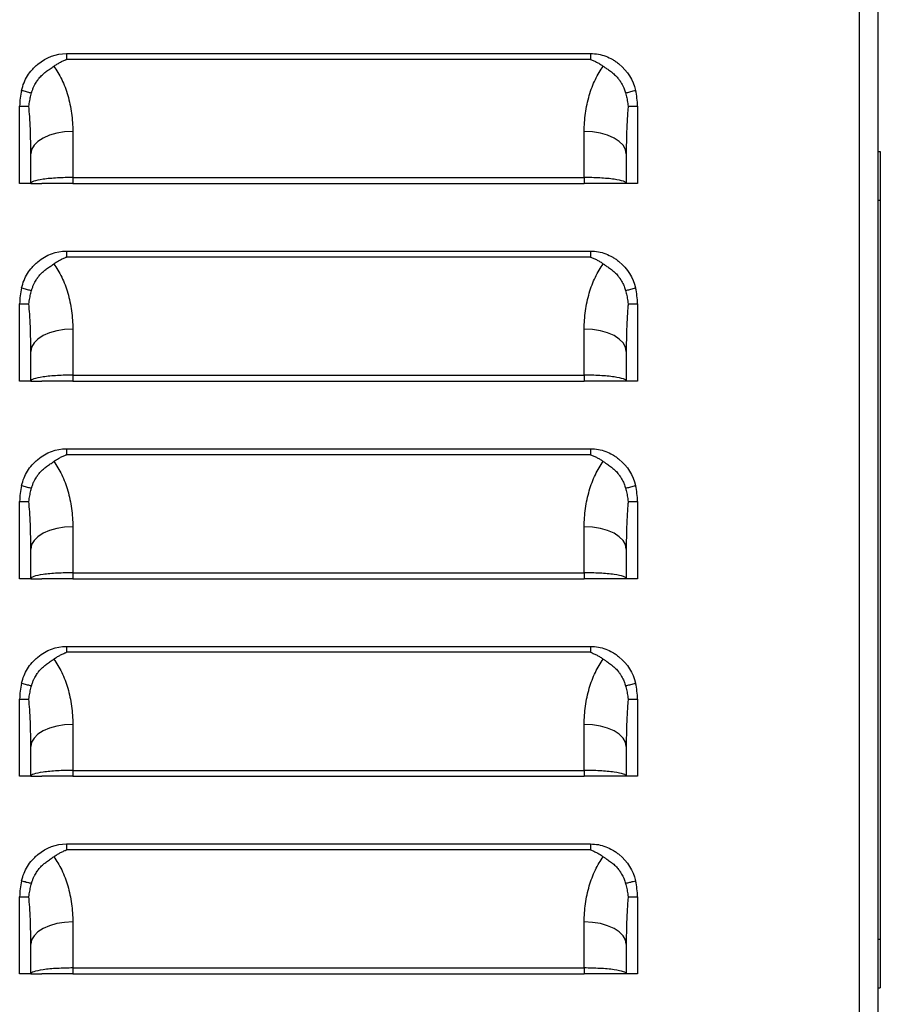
# Model space of a CAD drawing. Header units: millimetres. Extents: x 0 to 1956, y 0 to 1511.
# Tile 7 of 32: x 397 to 485, y 344 to 445. Entities that reach past the tile are written whole.
import ezdxf

# ---------------------------------------------------------------- set-up
doc = ezdxf.new("R2010")
doc.units = ezdxf.units.MM
doc.header["$LTSCALE"] = 7

msp = doc.modelspace()

# ---------------------------------------------------------------- linework, layer by layer
for p, q in [((483.3, 281.12), (483.3, 785.25)), ((485.23, 281.03), (485.23, 785.34)), ((401.78, 441.45), (455.65, 441.45)), ((455.65, 440.84), (401.78, 440.84)), ((396.96, 428.09), (396.96, 436.03)), ((396.96, 436.03), (397.91, 436.03)), ((459.52, 436.03), (460.46, 436.03)), ((460.46, 436.03), (460.46, 428.09)), ((402.42, 433.43), (402.42, 428.7)), ((455, 428.7), (455, 433.43)), ((485.23, 431.38), (485.43, 431.38)), ((485.43, 431.38), (485.43, 426.38)), ((398.11, 428.09), (398.11, 431.14)), ((459.32, 431.14), (459.32, 428.09)), ((402.42, 428.7), (455, 428.7)), ((402.42, 428.7), (402.42, 428.09)), ((455, 428.7), (455, 428.09)), ((398.11, 428.09), (396.96, 428.09)), ((398.11, 428.09), (399.25, 428.09)), ((402.42, 428.09), (455, 428.09)), ((459.32, 428.09), (458.18, 428.09)), ((460.46, 428.09), (459.32, 428.09)), ((485.23, 426.38), (485.43, 426.38)), ((485.43, 426.38), (485.43, 350.38)), ((401.78, 421.13), (455.65, 421.13)), ((455.65, 420.52), (401.78, 420.52)), ((396.96, 407.77), (396.96, 415.71)), ((396.96, 415.71), (397.91, 415.71)), ((459.52, 415.71), (460.46, 415.71)), ((460.46, 415.71), (460.46, 407.77)), ((402.42, 413.11), (402.42, 408.38)), ((455, 408.38), (455, 413.11)), ((398.11, 407.77), (398.11, 410.82)), ((459.32, 410.82), (459.32, 407.77)), ((402.42, 408.38), (455, 408.38)), ((402.42, 408.38), (402.42, 407.77)), ((455, 408.38), (455, 407.77)), ((398.11, 407.77), (396.96, 407.77)), ((398.11, 407.77), (399.25, 407.77)), ((402.42, 407.77), (455, 407.77)), ((459.32, 407.77), (458.18, 407.77)), ((460.46, 407.77), (459.32, 407.77)), ((401.78, 400.81), (455.65, 400.81)), ((455.65, 400.2), (401.78, 400.2)), ((396.96, 387.45), (396.96, 395.39)), ((396.96, 395.39), (397.91, 395.39)), ((459.52, 395.39), (460.46, 395.39)), ((460.46, 395.39), (460.46, 387.45)), ((402.42, 392.79), (402.42, 388.06)), ((455, 388.06), (455, 392.79)), ((398.11, 387.45), (398.11, 390.5)), ((459.32, 390.5), (459.32, 387.45)), ((402.42, 388.06), (455, 388.06)), ((402.42, 388.06), (402.42, 387.45)), ((455, 388.06), (455, 387.45)), ((398.11, 387.45), (396.96, 387.45)), ((398.11, 387.45), (399.25, 387.45)), ((402.42, 387.45), (455, 387.45)), ((459.32, 387.45), (458.18, 387.45)), ((460.46, 387.45), (459.32, 387.45)), ((401.78, 380.49), (455.65, 380.49)), ((455.65, 379.88), (401.78, 379.88)), ((396.96, 367.13), (396.96, 375.07)), ((396.96, 375.07), (397.91, 375.07)), ((459.52, 375.07), (460.46, 375.07)), ((460.46, 375.07), (460.46, 367.13)), ((402.42, 372.47), (402.42, 367.74)), ((455, 367.74), (455, 372.47)), ((398.11, 367.13), (398.11, 370.18)), ((459.32, 370.18), (459.32, 367.13)), ((402.42, 367.74), (455, 367.74)), ((402.42, 367.74), (402.42, 367.13)), ((455, 367.74), (455, 367.13)), ((398.11, 367.13), (396.96, 367.13)), ((398.11, 367.13), (399.25, 367.13)), ((402.42, 367.13), (455, 367.13)), ((459.32, 367.13), (458.18, 367.13)), ((460.46, 367.13), (459.32, 367.13)), ((401.78, 360.17), (455.65, 360.17)), ((455.65, 359.56), (401.78, 359.56)), ((396.96, 346.81), (396.96, 354.75)), ((396.96, 354.75), (397.91, 354.75)), ((459.52, 354.75), (460.46, 354.75)), ((460.46, 354.75), (460.46, 346.81)), ((402.42, 352.15), (402.42, 347.42)), ((455, 347.42), (455, 352.15)), ((485.23, 350.38), (485.43, 350.38)), ((485.43, 350.38), (485.43, 345.38)), ((398.11, 346.81), (398.11, 349.86)), ((459.32, 349.86), (459.32, 346.81)), ((402.42, 347.42), (455, 347.42)), ((402.42, 347.42), (402.42, 346.81)), ((455, 347.42), (455, 346.81)), ((398.11, 346.81), (396.96, 346.81)), ((398.11, 346.81), (399.25, 346.81)), ((402.42, 346.81), (455, 346.81)), ((459.32, 346.81), (458.18, 346.81)), ((460.46, 346.81), (459.32, 346.81)), ((485.23, 345.38), (485.43, 345.38))]:
    msp.add_line(p, q)
at = {"flags": 128}
for points in [[(402.42, 433.43), (401.58, 433.39), (400.77, 433.26), (400.03, 433.05), (399.37, 432.76), (398.83, 432.41), (398.44, 432.02), (398.19, 431.59), (398.11, 431.14)], [(459.32, 431.14), (459.24, 431.59), (458.99, 432.02), (458.59, 432.41), (458.06, 432.76), (457.4, 433.05), (456.66, 433.26), (455.85, 433.39), (455, 433.43)], [(402.42, 413.11), (401.58, 413.07), (400.77, 412.94), (400.03, 412.73), (399.37, 412.44), (398.83, 412.09), (398.44, 411.7), (398.19, 411.27), (398.11, 410.82)], [(459.32, 410.82), (459.24, 411.27), (458.99, 411.7), (458.59, 412.09), (458.06, 412.44), (457.4, 412.73), (456.66, 412.94), (455.85, 413.07), (455, 413.11)], [(402.42, 392.79), (401.58, 392.75), (400.77, 392.62), (400.03, 392.41), (399.37, 392.12), (398.83, 391.77), (398.44, 391.38), (398.19, 390.95), (398.11, 390.5)], [(459.32, 390.5), (459.24, 390.95), (458.99, 391.38), (458.59, 391.77), (458.06, 392.12), (457.4, 392.41), (456.66, 392.62), (455.85, 392.75), (455, 392.79)], [(402.42, 372.47), (401.58, 372.43), (400.77, 372.3), (400.03, 372.09), (399.37, 371.8), (398.83, 371.45), (398.44, 371.06), (398.19, 370.63), (398.11, 370.18)], [(459.32, 370.18), (459.24, 370.63), (458.99, 371.06), (458.59, 371.45), (458.06, 371.8), (457.4, 372.09), (456.66, 372.3), (455.85, 372.43), (455, 372.47)], [(402.42, 352.15), (401.58, 352.11), (400.77, 351.98), (400.03, 351.77), (399.37, 351.48), (398.83, 351.13), (398.44, 350.74), (398.19, 350.31), (398.11, 349.86)], [(459.32, 349.86), (459.24, 350.31), (458.99, 350.74), (458.59, 351.13), (458.06, 351.48), (457.4, 351.77), (456.66, 351.98), (455.85, 352.11), (455, 352.15)]]:
    msp.add_lwpolyline(points, dxfattribs=at)
for centre, start, end in [((404.01, 436.03), 166.5852, 180), ((453.42, 436.03), 0, 13.4148), ((404.01, 415.71), 166.5852, 180), ((453.42, 415.71), 0, 13.4148), ((404.01, 395.39), 166.5852, 180), ((453.42, 395.39), 0, 13.4148), ((404.01, 375.07), 166.5852, 180), ((453.42, 375.07), 0, 13.4148), ((404.01, 354.75), 166.5852, 180), ((453.42, 354.75), 0, 13.4148)]:
    msp.add_arc(centre, 7.05, start, end)
for points, knots in [([(397.16, 437.66), (397.29, 438.21), (397.59, 438.95), (398.14, 439.69), (398.47, 440.03), (398.62, 440.17), (398.72, 440.26), (398.77, 440.31), (399.7, 441.08), (400.69, 441.45), (401.78, 441.45)], [0, 0, 0, 0, 0.25, 0.375, 0.4375, 0.46875, 0.46875, 0.5, 0.5, 1, 1, 1, 1]), ([(455.65, 441.45), (455.65, 441.34), (455.65, 441.23), (455.65, 441.08), (455.65, 441.03), (455.65, 440.96), (455.65, 440.93), (455.65, 440.9), (455.65, 440.88), (455.65, 440.86), (455.65, 440.85), (455.65, 440.85), (455.65, 440.85), (455.65, 440.84)], [0, 0, 0, 0, 0.5, 0.5, 0.75, 0.75, 0.875, 0.875, 0.9375, 0.96875, 0.984375, 0.984375, 1, 1, 1, 1]), ([(455.65, 441.45), (456.2, 441.45), (456.97, 441.31), (457.81, 440.91), (458.21, 440.65), (458.38, 440.53), (458.49, 440.44), (458.55, 440.4), (459.46, 439.64), (460.01, 438.75), (460.27, 437.66)], [0, 0, 0, 0, 0.25, 0.375, 0.4375, 0.46875, 0.46875, 0.5, 0.5, 1, 1, 1, 1]), ([(400.47, 440.14), (400.52, 440.17), (400.62, 440.25), (400.78, 440.35), (400.94, 440.44), (401.15, 440.56), (401.37, 440.67), (401.58, 440.76), (401.7, 440.81), (401.76, 440.83), (401.78, 440.84)], [0, 0, 0, 0, 0.132846, 0.260432, 0.382713, 0.49973, 0.749985, 0.875064, 0.959449, 1, 1, 1, 1]), ([(455.65, 440.84), (455.71, 440.82), (455.83, 440.77), (456.06, 440.67), (456.33, 440.54), (456.66, 440.35), (456.86, 440.21), (456.96, 440.14)], [0, 0, 0, 0, 0.125072, 0.250152, 0.500317, 0.737211, 1, 1, 1, 1]), ([(398.18, 437.4), (398.2, 437.45), (398.22, 437.54), (398.27, 437.69), (398.33, 437.84), (398.41, 438.03), (398.55, 438.31), (398.69, 438.54), (398.8, 438.69), (398.84, 438.76), (398.92, 438.86), (399.1, 439.08), (399.37, 439.35), (399.68, 439.59), (399.92, 439.76), (400.11, 439.89), (400.29, 440.01), (400.41, 440.1), (400.47, 440.14)], [0, 0, 0, 0, 0.038373, 0.080185, 0.125321, 0.173711, 0.25028, 0.375704, 0.391291, 0.406852, 0.437907, 0.499865, 0.634348, 0.749592, 0.816743, 0.874571, 0.942689, 1, 1, 1, 1]), ([(400.47, 440.14), (400.76, 439.74), (401.04, 439.28), (401.53, 438.27), (401.74, 437.72), (402.08, 436.55), (402.21, 435.93), (402.38, 434.68), (402.42, 434.05), (402.42, 433.43)], [0, 0, 0, 0, 0.25, 0.25, 0.5, 0.5, 0.75, 0.75, 1, 1, 1, 1]), ([(455, 433.43), (455, 434.05), (455.04, 434.68), (455.22, 435.93), (455.35, 436.55), (455.69, 437.72), (455.9, 438.27), (456.39, 439.28), (456.67, 439.74), (456.96, 440.14)], [0, 0, 0, 0, 0.25, 0.25, 0.5, 0.5, 0.75, 0.75, 1, 1, 1, 1]), ([(456.96, 440.14), (457, 440.11), (457.07, 440.06), (457.2, 439.98), (457.34, 439.88), (457.51, 439.76), (457.75, 439.59), (458.05, 439.35), (458.33, 439.08), (458.51, 438.86), (458.59, 438.76), (458.62, 438.7), (458.65, 438.67), (458.66, 438.65), (458.68, 438.62), (458.7, 438.59), (458.74, 438.53), (458.81, 438.42), (458.91, 438.24), (459.01, 438.03), (459.11, 437.82), (459.18, 437.62), (459.22, 437.47), (459.24, 437.4)], [0, 0, 0, 0, 0.037158, 0.078937, 0.125454, 0.183035, 0.250493, 0.36598, 0.500084, 0.562042, 0.593111, 0.608681, 0.617291, 0.624288, 0.631112, 0.639931, 0.655602, 0.687011, 0.7498, 0.824616, 0.874702, 0.940703, 1, 1, 1, 1]), ([(397.16, 437.66), (397.31, 437.63), (397.48, 437.59), (397.63, 437.54), (397.79, 437.5), (397.93, 437.46), (398.04, 437.44), (398.1, 437.42), (398.15, 437.41), (398.18, 437.4)], [0.4183576, 0.4183576, 0.4183576, 0.4183576, 0.7097279, 0.7097279, 0.7097279, 1.0010982, 1.0010982, 1.0010982, 1.1654812, 1.1654812, 1.1654812, 1.1654812]), ([(397.91, 436.03), (397.92, 436.13), (397.95, 436.32), (398, 436.6), (398.05, 436.88), (398.11, 437.14), (398.16, 437.32), (398.18, 437.4)], [0, 0, 0, 0, 0.2109946, 0.416248, 0.6160161, 0.8105303, 1, 1, 1, 1]), ([(459.24, 437.4), (459.28, 437.41), (459.33, 437.42), (459.39, 437.44), (459.5, 437.46), (459.64, 437.5), (459.8, 437.54), (459.95, 437.59), (460.12, 437.63), (460.27, 437.66)], [0.4173971, 0.4173971, 0.4173971, 0.4173971, 0.5822598, 0.5822598, 0.5822598, 0.8733897, 0.8733897, 0.8733897, 1.1645196, 1.1645196, 1.1645196, 1.1645196]), ([(459.24, 437.4), (459.27, 437.32), (459.31, 437.14), (459.38, 436.88), (459.43, 436.6), (459.48, 436.32), (459.5, 436.13), (459.52, 436.03)], [0, 0, 0, 0, 0.18947, 0.383984, 0.583752, 0.789005, 1, 1, 1, 1]), ([(398.11, 431.14), (398.11, 431.41), (398.1, 431.91), (398.09, 432.61), (398.08, 433.19), (398.05, 433.96), (398, 434.9), (397.94, 435.67), (397.91, 436.03)], [0, 0, 0, 0, 0.1649543, 0.3070074, 0.4261593, 0.5224104, 0.7817808, 1, 1, 1, 1]), ([(459.52, 436.03), (459.5, 435.86), (459.47, 435.51), (459.43, 434.95), (459.4, 434.34), (459.36, 433.57), (459.33, 432.5), (459.32, 431.64), (459.32, 431.14)], [0, 0, 0, 0, 0.10396, 0.218211, 0.342756, 0.477597, 0.692973, 1, 1, 1, 1]), ([(402.42, 428.7), (401.92, 428.7), (401.37, 428.68), (400.57, 428.64), (400.31, 428.62), (399.82, 428.58), (399.58, 428.55), (398.95, 428.46), (398.62, 428.39), (398.2, 428.24), (398.11, 428.16), (398.11, 428.09)], [0, 0, 0, 0, 0.25, 0.25, 0.375, 0.375, 0.5, 0.5, 0.75, 0.75, 1, 1, 1, 1]), ([(459.32, 428.09), (459.32, 428.16), (459.23, 428.24), (458.81, 428.39), (458.48, 428.46), (457.85, 428.55), (457.61, 428.58), (457.12, 428.62), (456.86, 428.64), (456.06, 428.68), (455.51, 428.7), (455, 428.7)], [0, 0, 0, 0, 0.25, 0.25, 0.5, 0.5, 0.625, 0.625, 0.75, 0.75, 1, 1, 1, 1]), ([(402.42, 428.09), (402.05, 428.09), (401.65, 428.09), (400.87, 428.09), (400.49, 428.09), (399.87, 428.09), (399.63, 428.09), (399.32, 428.09), (399.25, 428.09), (399.25, 428.09)], [0, 0, 0, 0, 0.25, 0.25, 0.5, 0.5, 0.75, 0.75, 1, 1, 1, 1]), ([(458.18, 428.09), (458.18, 428.09), (458.11, 428.09), (457.8, 428.09), (457.56, 428.09), (456.94, 428.09), (456.56, 428.09), (455.78, 428.09), (455.38, 428.09), (455, 428.09)], [0, 0, 0, 0, 0.25, 0.25, 0.5, 0.5, 0.75, 0.75, 1, 1, 1, 1]), ([(397.16, 417.34), (397.29, 417.89), (397.59, 418.63), (398.14, 419.37), (398.47, 419.71), (398.62, 419.85), (398.72, 419.94), (398.77, 419.99), (399.7, 420.76), (400.69, 421.13), (401.78, 421.13)], [0, 0, 0, 0, 0.25, 0.375, 0.4375, 0.46875, 0.46875, 0.5, 0.5, 1, 1, 1, 1]), ([(400.47, 419.82), (400.52, 419.85), (400.62, 419.93), (400.78, 420.03), (400.94, 420.12), (401.15, 420.24), (401.37, 420.35), (401.58, 420.44), (401.7, 420.49), (401.76, 420.51), (401.78, 420.52)], [0, 0, 0, 0, 0.132846, 0.260432, 0.382713, 0.49973, 0.749985, 0.875064, 0.959449, 1, 1, 1, 1]), ([(455.65, 421.13), (455.65, 421.02), (455.65, 420.91), (455.65, 420.76), (455.65, 420.71), (455.65, 420.64), (455.65, 420.61), (455.65, 420.58), (455.65, 420.56), (455.65, 420.54), (455.65, 420.53), (455.65, 420.53), (455.65, 420.53), (455.65, 420.52)], [0, 0, 0, 0, 0.5, 0.5, 0.75, 0.75, 0.875, 0.875, 0.9375, 0.96875, 0.984375, 0.984375, 1, 1, 1, 1]), ([(455.65, 421.13), (456.2, 421.13), (456.97, 420.99), (457.81, 420.59), (458.21, 420.33), (458.38, 420.21), (458.49, 420.12), (458.55, 420.08), (459.46, 419.32), (460.01, 418.43), (460.27, 417.34)], [0, 0, 0, 0, 0.25, 0.375, 0.4375, 0.46875, 0.46875, 0.5, 0.5, 1, 1, 1, 1]), ([(455.65, 420.52), (455.71, 420.5), (455.83, 420.45), (456.06, 420.35), (456.33, 420.22), (456.66, 420.03), (456.86, 419.89), (456.96, 419.82)], [0, 0, 0, 0, 0.125072, 0.250152, 0.500317, 0.737211, 1, 1, 1, 1]), ([(398.18, 417.08), (398.2, 417.13), (398.22, 417.22), (398.27, 417.37), (398.33, 417.52), (398.41, 417.71), (398.55, 417.99), (398.69, 418.22), (398.8, 418.37), (398.84, 418.44), (398.92, 418.54), (399.1, 418.76), (399.37, 419.03), (399.68, 419.27), (399.92, 419.44), (400.11, 419.57), (400.29, 419.69), (400.41, 419.78), (400.47, 419.82)], [0, 0, 0, 0, 0.038373, 0.080185, 0.125321, 0.173711, 0.25028, 0.375704, 0.391291, 0.406852, 0.437907, 0.499865, 0.634348, 0.749592, 0.816743, 0.874571, 0.942689, 1, 1, 1, 1]), ([(400.47, 419.82), (400.76, 419.42), (401.04, 418.96), (401.53, 417.95), (401.74, 417.4), (402.08, 416.23), (402.21, 415.61), (402.38, 414.36), (402.42, 413.73), (402.42, 413.11)], [0, 0, 0, 0, 0.25, 0.25, 0.5, 0.5, 0.75, 0.75, 1, 1, 1, 1]), ([(455, 413.11), (455, 413.73), (455.04, 414.36), (455.22, 415.61), (455.35, 416.23), (455.69, 417.4), (455.9, 417.95), (456.39, 418.96), (456.67, 419.42), (456.96, 419.82)], [0, 0, 0, 0, 0.25, 0.25, 0.5, 0.5, 0.75, 0.75, 1, 1, 1, 1]), ([(456.96, 419.82), (457, 419.79), (457.07, 419.74), (457.2, 419.66), (457.34, 419.56), (457.51, 419.44), (457.75, 419.27), (458.05, 419.03), (458.33, 418.76), (458.51, 418.54), (458.59, 418.44), (458.62, 418.38), (458.65, 418.35), (458.66, 418.33), (458.68, 418.3), (458.7, 418.27), (458.74, 418.21), (458.81, 418.1), (458.91, 417.92), (459.01, 417.71), (459.11, 417.5), (459.18, 417.3), (459.22, 417.15), (459.24, 417.08)], [0, 0, 0, 0, 0.037158, 0.078937, 0.125454, 0.183035, 0.250493, 0.36598, 0.500084, 0.562042, 0.593111, 0.608681, 0.617291, 0.624288, 0.631112, 0.639931, 0.655602, 0.687011, 0.7498, 0.824616, 0.874702, 0.940703, 1, 1, 1, 1]), ([(397.16, 417.34), (397.31, 417.31), (397.48, 417.27), (397.63, 417.22), (397.79, 417.18), (397.93, 417.14), (398.04, 417.12), (398.1, 417.1), (398.15, 417.09), (398.18, 417.08)], [0.4183576, 0.4183576, 0.4183576, 0.4183576, 0.7097279, 0.7097279, 0.7097279, 1.0010982, 1.0010982, 1.0010982, 1.1654812, 1.1654812, 1.1654812, 1.1654812]), ([(459.24, 417.08), (459.28, 417.09), (459.33, 417.1), (459.39, 417.12), (459.5, 417.14), (459.64, 417.18), (459.8, 417.22), (459.95, 417.27), (460.12, 417.31), (460.27, 417.34)], [0.4173971, 0.4173971, 0.4173971, 0.4173971, 0.5822598, 0.5822598, 0.5822598, 0.8733897, 0.8733897, 0.8733897, 1.1645196, 1.1645196, 1.1645196, 1.1645196]), ([(397.91, 415.71), (397.92, 415.81), (397.95, 416), (398, 416.28), (398.05, 416.56), (398.11, 416.82), (398.16, 417), (398.18, 417.08)], [0, 0, 0, 0, 0.2109946, 0.416248, 0.6160161, 0.8105303, 1, 1, 1, 1]), ([(459.24, 417.08), (459.27, 417), (459.31, 416.82), (459.38, 416.56), (459.43, 416.28), (459.48, 416), (459.5, 415.81), (459.52, 415.71)], [0, 0, 0, 0, 0.18947, 0.383984, 0.583752, 0.789005, 1, 1, 1, 1]), ([(398.11, 410.82), (398.11, 411.09), (398.1, 411.59), (398.09, 412.29), (398.08, 412.87), (398.05, 413.64), (398, 414.58), (397.94, 415.35), (397.91, 415.71)], [0, 0, 0, 0, 0.164954, 0.307007, 0.426159, 0.52241, 0.781781, 1, 1, 1, 1]), ([(459.52, 415.71), (459.5, 415.54), (459.47, 415.19), (459.43, 414.63), (459.4, 414.02), (459.36, 413.25), (459.33, 412.18), (459.32, 411.32), (459.32, 410.82)], [0, 0, 0, 0, 0.10396, 0.218211, 0.342756, 0.477597, 0.692973, 1, 1, 1, 1]), ([(402.42, 408.38), (401.92, 408.38), (401.37, 408.36), (400.57, 408.32), (400.31, 408.3), (399.82, 408.26), (399.58, 408.23), (398.95, 408.14), (398.62, 408.07), (398.2, 407.92), (398.11, 407.84), (398.11, 407.77)], [0, 0, 0, 0, 0.25, 0.25, 0.375, 0.375, 0.5, 0.5, 0.75, 0.75, 1, 1, 1, 1]), ([(459.32, 407.77), (459.32, 407.84), (459.23, 407.92), (458.81, 408.07), (458.48, 408.14), (457.85, 408.23), (457.61, 408.26), (457.12, 408.3), (456.86, 408.32), (456.06, 408.36), (455.51, 408.38), (455, 408.38)], [0, 0, 0, 0, 0.25, 0.25, 0.5, 0.5, 0.625, 0.625, 0.75, 0.75, 1, 1, 1, 1]), ([(402.42, 407.77), (402.05, 407.77), (401.65, 407.77), (400.87, 407.77), (400.49, 407.77), (399.87, 407.77), (399.63, 407.77), (399.32, 407.77), (399.25, 407.77), (399.25, 407.77)], [0, 0, 0, 0, 0.25, 0.25, 0.5, 0.5, 0.75, 0.75, 1, 1, 1, 1]), ([(458.18, 407.77), (458.18, 407.77), (458.11, 407.77), (457.8, 407.77), (457.56, 407.77), (456.94, 407.77), (456.56, 407.77), (455.78, 407.77), (455.38, 407.77), (455, 407.77)], [0, 0, 0, 0, 0.25, 0.25, 0.5, 0.5, 0.75, 0.75, 1, 1, 1, 1]), ([(397.16, 397.02), (397.29, 397.57), (397.59, 398.31), (398.14, 399.05), (398.47, 399.39), (398.62, 399.53), (398.72, 399.62), (398.77, 399.67), (399.7, 400.44), (400.69, 400.81), (401.78, 400.81)], [0, 0, 0, 0, 0.25, 0.375, 0.4375, 0.46875, 0.46875, 0.5, 0.5, 1, 1, 1, 1]), ([(400.47, 399.5), (400.52, 399.53), (400.62, 399.61), (400.78, 399.71), (400.94, 399.8), (401.15, 399.92), (401.37, 400.03), (401.58, 400.12), (401.7, 400.17), (401.76, 400.19), (401.78, 400.2)], [0, 0, 0, 0, 0.132846, 0.260432, 0.382713, 0.49973, 0.749985, 0.875064, 0.959449, 1, 1, 1, 1]), ([(455.65, 400.81), (455.65, 400.7), (455.65, 400.59), (455.65, 400.44), (455.65, 400.39), (455.65, 400.32), (455.65, 400.29), (455.65, 400.26), (455.65, 400.24), (455.65, 400.22), (455.65, 400.21), (455.65, 400.21), (455.65, 400.21), (455.65, 400.2)], [0, 0, 0, 0, 0.5, 0.5, 0.75, 0.75, 0.875, 0.875, 0.9375, 0.96875, 0.984375, 0.984375, 1, 1, 1, 1]), ([(455.65, 400.81), (456.2, 400.81), (456.97, 400.67), (457.81, 400.27), (458.21, 400.01), (458.38, 399.89), (458.49, 399.8), (458.55, 399.76), (459.46, 399), (460.01, 398.11), (460.27, 397.02)], [0, 0, 0, 0, 0.25, 0.375, 0.4375, 0.46875, 0.46875, 0.5, 0.5, 1, 1, 1, 1]), ([(455.65, 400.2), (455.71, 400.18), (455.83, 400.13), (456.06, 400.03), (456.33, 399.9), (456.66, 399.71), (456.86, 399.57), (456.96, 399.5)], [0, 0, 0, 0, 0.125072, 0.250152, 0.500317, 0.737211, 1, 1, 1, 1]), ([(398.18, 396.76), (398.2, 396.81), (398.22, 396.9), (398.27, 397.05), (398.33, 397.2), (398.41, 397.39), (398.55, 397.67), (398.69, 397.9), (398.8, 398.05), (398.84, 398.12), (398.92, 398.22), (399.1, 398.44), (399.37, 398.71), (399.68, 398.95), (399.92, 399.12), (400.11, 399.25), (400.29, 399.37), (400.41, 399.46), (400.47, 399.5)], [0, 0, 0, 0, 0.038373, 0.080185, 0.125321, 0.173711, 0.25028, 0.375704, 0.391291, 0.406852, 0.437907, 0.499865, 0.634348, 0.749592, 0.816743, 0.874571, 0.942689, 1, 1, 1, 1]), ([(400.47, 399.5), (400.76, 399.1), (401.04, 398.64), (401.53, 397.63), (401.74, 397.08), (402.08, 395.91), (402.21, 395.29), (402.38, 394.04), (402.42, 393.41), (402.42, 392.79)], [0, 0, 0, 0, 0.25, 0.25, 0.5, 0.5, 0.75, 0.75, 1, 1, 1, 1]), ([(455, 392.79), (455, 393.41), (455.04, 394.04), (455.22, 395.29), (455.35, 395.91), (455.69, 397.08), (455.9, 397.63), (456.39, 398.64), (456.67, 399.1), (456.96, 399.5)], [0, 0, 0, 0, 0.25, 0.25, 0.5, 0.5, 0.75, 0.75, 1, 1, 1, 1]), ([(456.96, 399.5), (457, 399.47), (457.07, 399.42), (457.2, 399.34), (457.34, 399.24), (457.51, 399.12), (457.75, 398.95), (458.05, 398.71), (458.33, 398.44), (458.51, 398.22), (458.59, 398.12), (458.62, 398.06), (458.65, 398.03), (458.66, 398.01), (458.68, 397.98), (458.7, 397.95), (458.74, 397.89), (458.81, 397.78), (458.91, 397.6), (459.01, 397.39), (459.11, 397.18), (459.18, 396.98), (459.22, 396.83), (459.24, 396.76)], [0, 0, 0, 0, 0.037158, 0.078937, 0.125454, 0.183035, 0.250493, 0.36598, 0.500084, 0.562042, 0.593111, 0.608681, 0.617291, 0.624288, 0.631112, 0.639931, 0.655602, 0.687011, 0.7498, 0.824616, 0.874702, 0.940703, 1, 1, 1, 1]), ([(397.16, 397.02), (397.31, 396.99), (397.48, 396.95), (397.63, 396.9), (397.79, 396.86), (397.93, 396.82), (398.04, 396.8), (398.1, 396.78), (398.15, 396.77), (398.18, 396.76)], [0.4183576, 0.4183576, 0.4183576, 0.4183576, 0.7097279, 0.7097279, 0.7097279, 1.0010982, 1.0010982, 1.0010982, 1.1654812, 1.1654812, 1.1654812, 1.1654812]), ([(459.24, 396.76), (459.28, 396.77), (459.33, 396.78), (459.39, 396.8), (459.5, 396.82), (459.64, 396.86), (459.8, 396.9), (459.95, 396.95), (460.12, 396.99), (460.27, 397.02)], [0.4173971, 0.4173971, 0.4173971, 0.4173971, 0.5822598, 0.5822598, 0.5822598, 0.8733897, 0.8733897, 0.8733897, 1.1645196, 1.1645196, 1.1645196, 1.1645196]), ([(397.91, 395.39), (397.92, 395.49), (397.95, 395.68), (398, 395.96), (398.05, 396.24), (398.11, 396.5), (398.16, 396.68), (398.18, 396.76)], [0, 0, 0, 0, 0.210995, 0.416248, 0.616016, 0.81053, 1, 1, 1, 1]), ([(459.24, 396.76), (459.27, 396.68), (459.31, 396.5), (459.38, 396.24), (459.43, 395.96), (459.48, 395.68), (459.5, 395.49), (459.52, 395.39)], [0, 0, 0, 0, 0.1894698, 0.383984, 0.5837521, 0.7890055, 1, 1, 1, 1]), ([(398.11, 390.5), (398.11, 390.77), (398.1, 391.27), (398.09, 391.97), (398.08, 392.55), (398.05, 393.32), (398, 394.26), (397.94, 395.03), (397.91, 395.39)], [0, 0, 0, 0, 0.164954, 0.307007, 0.426159, 0.52241, 0.781781, 1, 1, 1, 1]), ([(459.52, 395.39), (459.5, 395.22), (459.47, 394.87), (459.43, 394.31), (459.4, 393.7), (459.36, 392.93), (459.33, 391.86), (459.32, 391), (459.32, 390.5)], [0, 0, 0, 0, 0.10396, 0.218211, 0.342756, 0.477597, 0.692973, 1, 1, 1, 1]), ([(402.42, 388.06), (401.92, 388.06), (401.37, 388.04), (400.57, 388), (400.31, 387.98), (399.82, 387.94), (399.58, 387.91), (398.95, 387.82), (398.62, 387.75), (398.2, 387.6), (398.11, 387.52), (398.11, 387.45)], [0, 0, 0, 0, 0.25, 0.25, 0.375, 0.375, 0.5, 0.5, 0.75, 0.75, 1, 1, 1, 1]), ([(459.32, 387.45), (459.32, 387.52), (459.23, 387.6), (458.81, 387.75), (458.48, 387.82), (457.85, 387.91), (457.61, 387.94), (457.12, 387.98), (456.86, 388), (456.06, 388.04), (455.51, 388.06), (455, 388.06)], [0, 0, 0, 0, 0.25, 0.25, 0.5, 0.5, 0.625, 0.625, 0.75, 0.75, 1, 1, 1, 1]), ([(402.42, 387.45), (402.05, 387.45), (401.65, 387.45), (400.87, 387.45), (400.49, 387.45), (399.87, 387.45), (399.63, 387.45), (399.32, 387.45), (399.25, 387.45), (399.25, 387.45)], [0, 0, 0, 0, 0.25, 0.25, 0.5, 0.5, 0.75, 0.75, 1, 1, 1, 1]), ([(458.18, 387.45), (458.18, 387.45), (458.11, 387.45), (457.8, 387.45), (457.56, 387.45), (456.94, 387.45), (456.56, 387.45), (455.78, 387.45), (455.38, 387.45), (455, 387.45)], [0, 0, 0, 0, 0.25, 0.25, 0.5, 0.5, 0.75, 0.75, 1, 1, 1, 1]), ([(397.16, 376.7), (397.29, 377.25), (397.59, 377.99), (398.14, 378.73), (398.47, 379.07), (398.62, 379.21), (398.72, 379.3), (398.77, 379.35), (399.7, 380.12), (400.69, 380.49), (401.78, 380.49)], [0, 0, 0, 0, 0.25, 0.375, 0.4375, 0.46875, 0.46875, 0.5, 0.5, 1, 1, 1, 1]), ([(400.47, 379.18), (400.52, 379.21), (400.62, 379.29), (400.78, 379.39), (400.94, 379.48), (401.15, 379.6), (401.37, 379.71), (401.58, 379.8), (401.7, 379.85), (401.76, 379.87), (401.78, 379.88)], [0, 0, 0, 0, 0.132846, 0.260432, 0.382713, 0.49973, 0.749985, 0.875064, 0.959449, 1, 1, 1, 1]), ([(455.65, 380.49), (455.65, 380.38), (455.65, 380.27), (455.65, 380.12), (455.65, 380.07), (455.65, 380), (455.65, 379.97), (455.65, 379.94), (455.65, 379.92), (455.65, 379.9), (455.65, 379.89), (455.65, 379.89), (455.65, 379.89), (455.65, 379.88)], [0, 0, 0, 0, 0.5, 0.5, 0.75, 0.75, 0.875, 0.875, 0.9375, 0.96875, 0.984375, 0.984375, 1, 1, 1, 1]), ([(455.65, 380.49), (456.2, 380.49), (456.97, 380.35), (457.81, 379.95), (458.21, 379.69), (458.38, 379.57), (458.49, 379.48), (458.55, 379.44), (459.46, 378.68), (460.01, 377.79), (460.27, 376.7)], [0, 0, 0, 0, 0.25, 0.375, 0.4375, 0.46875, 0.46875, 0.5, 0.5, 1, 1, 1, 1]), ([(455.65, 379.88), (455.71, 379.86), (455.83, 379.81), (456.06, 379.71), (456.33, 379.58), (456.66, 379.39), (456.86, 379.25), (456.96, 379.18)], [0, 0, 0, 0, 0.125072, 0.250152, 0.500317, 0.737211, 1, 1, 1, 1]), ([(398.18, 376.44), (398.2, 376.49), (398.22, 376.58), (398.27, 376.73), (398.33, 376.88), (398.41, 377.07), (398.55, 377.35), (398.69, 377.58), (398.8, 377.73), (398.84, 377.8), (398.92, 377.9), (399.1, 378.12), (399.37, 378.39), (399.68, 378.63), (399.92, 378.8), (400.11, 378.93), (400.29, 379.05), (400.41, 379.14), (400.47, 379.18)], [0, 0, 0, 0, 0.038373, 0.080185, 0.125321, 0.173711, 0.25028, 0.375704, 0.391291, 0.406852, 0.437907, 0.499865, 0.634348, 0.749592, 0.816743, 0.874571, 0.942689, 1, 1, 1, 1]), ([(400.47, 379.18), (400.76, 378.78), (401.04, 378.32), (401.53, 377.31), (401.74, 376.76), (402.08, 375.59), (402.21, 374.97), (402.38, 373.72), (402.42, 373.09), (402.42, 372.47)], [0, 0, 0, 0, 0.25, 0.25, 0.5, 0.5, 0.75, 0.75, 1, 1, 1, 1]), ([(455, 372.47), (455, 373.09), (455.04, 373.72), (455.22, 374.97), (455.35, 375.59), (455.69, 376.76), (455.9, 377.31), (456.39, 378.32), (456.67, 378.78), (456.96, 379.18)], [0, 0, 0, 0, 0.25, 0.25, 0.5, 0.5, 0.75, 0.75, 1, 1, 1, 1]), ([(456.96, 379.18), (457, 379.15), (457.07, 379.1), (457.2, 379.02), (457.34, 378.92), (457.51, 378.8), (457.75, 378.63), (458.05, 378.39), (458.33, 378.12), (458.51, 377.9), (458.59, 377.8), (458.62, 377.74), (458.65, 377.71), (458.66, 377.69), (458.68, 377.66), (458.7, 377.63), (458.74, 377.57), (458.81, 377.46), (458.91, 377.28), (459.01, 377.07), (459.11, 376.86), (459.18, 376.66), (459.22, 376.51), (459.24, 376.44)], [0, 0, 0, 0, 0.0371579, 0.0789369, 0.1254536, 0.1830348, 0.2504927, 0.3659804, 0.5000843, 0.5620422, 0.593111, 0.6086813, 0.6172914, 0.6242884, 0.6311118, 0.6399308, 0.6556022, 0.6870112, 0.7498002, 0.8246163, 0.8747021, 0.9407025, 1, 1, 1, 1]), ([(397.16, 376.7), (397.31, 376.67), (397.48, 376.63), (397.63, 376.58), (397.79, 376.54), (397.93, 376.5), (398.04, 376.48), (398.1, 376.46), (398.15, 376.45), (398.18, 376.44)], [0.4183576, 0.4183576, 0.4183576, 0.4183576, 0.7097279, 0.7097279, 0.7097279, 1.0010982, 1.0010982, 1.0010982, 1.1654812, 1.1654812, 1.1654812, 1.1654812]), ([(459.24, 376.44), (459.28, 376.45), (459.33, 376.46), (459.39, 376.48), (459.5, 376.5), (459.64, 376.54), (459.8, 376.58), (459.95, 376.63), (460.12, 376.67), (460.27, 376.7)], [0.4173971, 0.4173971, 0.4173971, 0.4173971, 0.5822598, 0.5822598, 0.5822598, 0.8733897, 0.8733897, 0.8733897, 1.1645196, 1.1645196, 1.1645196, 1.1645196]), ([(397.91, 375.07), (397.92, 375.17), (397.95, 375.36), (398, 375.64), (398.05, 375.92), (398.11, 376.18), (398.16, 376.36), (398.18, 376.44)], [0, 0, 0, 0, 0.210995, 0.416248, 0.616016, 0.81053, 1, 1, 1, 1]), ([(459.24, 376.44), (459.27, 376.36), (459.31, 376.18), (459.38, 375.92), (459.43, 375.64), (459.48, 375.36), (459.5, 375.17), (459.52, 375.07)], [0, 0, 0, 0, 0.18947, 0.383984, 0.583752, 0.789005, 1, 1, 1, 1]), ([(398.11, 370.18), (398.11, 370.45), (398.1, 370.95), (398.09, 371.65), (398.08, 372.23), (398.05, 373), (398, 373.94), (397.94, 374.71), (397.91, 375.07)], [0, 0, 0, 0, 0.164954, 0.307007, 0.426159, 0.52241, 0.781781, 1, 1, 1, 1]), ([(459.52, 375.07), (459.5, 374.9), (459.47, 374.55), (459.43, 373.99), (459.4, 373.38), (459.36, 372.61), (459.33, 371.54), (459.32, 370.68), (459.32, 370.18)], [0, 0, 0, 0, 0.10396, 0.218211, 0.342756, 0.477597, 0.692973, 1, 1, 1, 1]), ([(402.42, 367.74), (401.92, 367.74), (401.37, 367.72), (400.57, 367.68), (400.31, 367.66), (399.82, 367.62), (399.58, 367.59), (398.95, 367.5), (398.62, 367.43), (398.2, 367.28), (398.11, 367.2), (398.11, 367.13)], [0, 0, 0, 0, 0.25, 0.25, 0.375, 0.375, 0.5, 0.5, 0.75, 0.75, 1, 1, 1, 1]), ([(459.32, 367.13), (459.32, 367.2), (459.23, 367.28), (458.81, 367.43), (458.48, 367.5), (457.85, 367.59), (457.61, 367.62), (457.12, 367.66), (456.86, 367.68), (456.06, 367.72), (455.51, 367.74), (455, 367.74)], [0, 0, 0, 0, 0.25, 0.25, 0.5, 0.5, 0.625, 0.625, 0.75, 0.75, 1, 1, 1, 1]), ([(402.42, 367.13), (402.05, 367.13), (401.65, 367.13), (400.87, 367.13), (400.49, 367.13), (399.87, 367.13), (399.63, 367.13), (399.32, 367.13), (399.25, 367.13), (399.25, 367.13)], [0, 0, 0, 0, 0.25, 0.25, 0.5, 0.5, 0.75, 0.75, 1, 1, 1, 1]), ([(458.18, 367.13), (458.18, 367.13), (458.11, 367.13), (457.8, 367.13), (457.56, 367.13), (456.94, 367.13), (456.56, 367.13), (455.78, 367.13), (455.38, 367.13), (455, 367.13)], [0, 0, 0, 0, 0.25, 0.25, 0.5, 0.5, 0.75, 0.75, 1, 1, 1, 1]), ([(397.16, 356.38), (397.29, 356.93), (397.59, 357.67), (398.14, 358.41), (398.47, 358.75), (398.62, 358.89), (398.72, 358.98), (398.77, 359.03), (399.7, 359.8), (400.69, 360.17), (401.78, 360.17)], [0, 0, 0, 0, 0.25, 0.375, 0.4375, 0.46875, 0.46875, 0.5, 0.5, 1, 1, 1, 1]), ([(400.47, 358.86), (400.52, 358.89), (400.62, 358.97), (400.78, 359.07), (400.94, 359.16), (401.15, 359.28), (401.37, 359.39), (401.58, 359.48), (401.7, 359.53), (401.76, 359.55), (401.78, 359.56)], [0, 0, 0, 0, 0.132846, 0.260432, 0.382713, 0.49973, 0.749985, 0.875064, 0.959449, 1, 1, 1, 1]), ([(455.65, 360.17), (455.65, 360.06), (455.65, 359.95), (455.65, 359.8), (455.65, 359.75), (455.65, 359.68), (455.65, 359.65), (455.65, 359.62), (455.65, 359.6), (455.65, 359.58), (455.65, 359.57), (455.65, 359.57), (455.65, 359.57), (455.65, 359.56)], [0, 0, 0, 0, 0.5, 0.5, 0.75, 0.75, 0.875, 0.875, 0.9375, 0.96875, 0.984375, 0.984375, 1, 1, 1, 1]), ([(455.65, 360.17), (456.2, 360.17), (456.97, 360.03), (457.81, 359.63), (458.21, 359.37), (458.38, 359.25), (458.49, 359.16), (458.55, 359.12), (459.46, 358.36), (460.01, 357.47), (460.27, 356.38)], [0, 0, 0, 0, 0.25, 0.375, 0.4375, 0.46875, 0.46875, 0.5, 0.5, 1, 1, 1, 1]), ([(455.65, 359.56), (455.71, 359.54), (455.83, 359.49), (456.06, 359.39), (456.33, 359.26), (456.66, 359.07), (456.86, 358.93), (456.96, 358.86)], [0, 0, 0, 0, 0.125072, 0.250152, 0.500317, 0.737211, 1, 1, 1, 1]), ([(398.18, 356.12), (398.2, 356.17), (398.22, 356.26), (398.27, 356.41), (398.33, 356.56), (398.41, 356.75), (398.55, 357.03), (398.69, 357.26), (398.8, 357.41), (398.84, 357.48), (398.92, 357.58), (399.1, 357.8), (399.37, 358.07), (399.68, 358.31), (399.92, 358.48), (400.11, 358.61), (400.29, 358.73), (400.41, 358.82), (400.47, 358.86)], [0, 0, 0, 0, 0.038373, 0.080185, 0.125321, 0.173711, 0.25028, 0.375704, 0.391291, 0.406852, 0.437907, 0.499865, 0.634348, 0.749592, 0.816743, 0.874571, 0.942689, 1, 1, 1, 1]), ([(400.47, 358.86), (400.76, 358.46), (401.04, 358), (401.53, 356.99), (401.74, 356.44), (402.08, 355.27), (402.21, 354.65), (402.38, 353.4), (402.42, 352.77), (402.42, 352.15)], [0, 0, 0, 0, 0.25, 0.25, 0.5, 0.5, 0.75, 0.75, 1, 1, 1, 1]), ([(455, 352.15), (455, 352.77), (455.04, 353.4), (455.22, 354.65), (455.35, 355.27), (455.69, 356.44), (455.9, 356.99), (456.39, 358), (456.67, 358.46), (456.96, 358.86)], [0, 0, 0, 0, 0.25, 0.25, 0.5, 0.5, 0.75, 0.75, 1, 1, 1, 1]), ([(456.96, 358.86), (457, 358.83), (457.07, 358.78), (457.2, 358.7), (457.34, 358.6), (457.51, 358.48), (457.75, 358.31), (458.05, 358.07), (458.33, 357.8), (458.51, 357.58), (458.59, 357.48), (458.62, 357.42), (458.65, 357.39), (458.66, 357.37), (458.68, 357.34), (458.7, 357.31), (458.74, 357.25), (458.81, 357.14), (458.91, 356.96), (459.01, 356.75), (459.11, 356.54), (459.18, 356.34), (459.22, 356.19), (459.24, 356.12)], [0, 0, 0, 0, 0.0371579, 0.0789369, 0.1254536, 0.1830348, 0.2504927, 0.3659804, 0.5000843, 0.5620422, 0.593111, 0.6086813, 0.6172914, 0.6242884, 0.6311118, 0.6399308, 0.6556022, 0.6870112, 0.7498002, 0.8246163, 0.8747021, 0.9407025, 1, 1, 1, 1]), ([(397.16, 356.38), (397.31, 356.35), (397.48, 356.31), (397.63, 356.26), (397.79, 356.22), (397.93, 356.18), (398.04, 356.16), (398.1, 356.14), (398.15, 356.13), (398.18, 356.12)], [0.4183576, 0.4183576, 0.4183576, 0.4183576, 0.7097279, 0.7097279, 0.7097279, 1.0010982, 1.0010982, 1.0010982, 1.1654812, 1.1654812, 1.1654812, 1.1654812]), ([(459.24, 356.12), (459.28, 356.13), (459.33, 356.14), (459.39, 356.16), (459.5, 356.18), (459.64, 356.22), (459.8, 356.26), (459.95, 356.31), (460.12, 356.35), (460.27, 356.38)], [0.4173971, 0.4173971, 0.4173971, 0.4173971, 0.5822598, 0.5822598, 0.5822598, 0.8733897, 0.8733897, 0.8733897, 1.1645196, 1.1645196, 1.1645196, 1.1645196]), ([(397.91, 354.75), (397.92, 354.85), (397.95, 355.04), (398, 355.32), (398.05, 355.6), (398.11, 355.86), (398.16, 356.04), (398.18, 356.12)], [0, 0, 0, 0, 0.210995, 0.416248, 0.616016, 0.81053, 1, 1, 1, 1]), ([(459.24, 356.12), (459.27, 356.04), (459.31, 355.86), (459.38, 355.6), (459.43, 355.32), (459.48, 355.04), (459.5, 354.85), (459.52, 354.75)], [0, 0, 0, 0, 0.1894698, 0.383984, 0.5837521, 0.7890055, 1, 1, 1, 1]), ([(398.11, 349.86), (398.11, 350.13), (398.1, 350.63), (398.09, 351.33), (398.08, 351.91), (398.05, 352.68), (398, 353.62), (397.94, 354.39), (397.91, 354.75)], [0, 0, 0, 0, 0.164954, 0.307007, 0.426159, 0.52241, 0.781781, 1, 1, 1, 1]), ([(459.52, 354.75), (459.5, 354.58), (459.47, 354.23), (459.43, 353.67), (459.4, 353.06), (459.36, 352.29), (459.33, 351.22), (459.32, 350.36), (459.32, 349.86)], [0, 0, 0, 0, 0.10396, 0.218211, 0.342756, 0.477597, 0.692973, 1, 1, 1, 1]), ([(402.42, 347.42), (401.92, 347.42), (401.37, 347.4), (400.57, 347.36), (400.31, 347.34), (399.82, 347.3), (399.58, 347.27), (398.95, 347.18), (398.62, 347.11), (398.2, 346.96), (398.11, 346.88), (398.11, 346.81)], [0, 0, 0, 0, 0.25, 0.25, 0.375, 0.375, 0.5, 0.5, 0.75, 0.75, 1, 1, 1, 1]), ([(459.32, 346.81), (459.32, 346.88), (459.23, 346.96), (458.81, 347.11), (458.48, 347.18), (457.85, 347.27), (457.61, 347.3), (457.12, 347.34), (456.86, 347.36), (456.06, 347.4), (455.51, 347.42), (455, 347.42)], [0, 0, 0, 0, 0.25, 0.25, 0.5, 0.5, 0.625, 0.625, 0.75, 0.75, 1, 1, 1, 1]), ([(402.42, 346.81), (402.05, 346.81), (401.65, 346.81), (400.87, 346.81), (400.49, 346.81), (399.87, 346.81), (399.63, 346.81), (399.32, 346.81), (399.25, 346.81), (399.25, 346.81)], [0, 0, 0, 0, 0.25, 0.25, 0.5, 0.5, 0.75, 0.75, 1, 1, 1, 1]), ([(458.18, 346.81), (458.18, 346.81), (458.11, 346.81), (457.8, 346.81), (457.56, 346.81), (456.94, 346.81), (456.56, 346.81), (455.78, 346.81), (455.38, 346.81), (455, 346.81)], [0, 0, 0, 0, 0.25, 0.25, 0.5, 0.5, 0.75, 0.75, 1, 1, 1, 1])]:
    msp.add_open_spline(points, degree=3, knots=knots)
for points in [[(401.78, 441.45), (401.78, 441.23), (401.78, 441.02), (401.78, 440.84)], [(401.78, 421.13), (401.78, 420.91), (401.78, 420.7), (401.78, 420.52)], [(401.78, 400.81), (401.78, 400.59), (401.78, 400.38), (401.78, 400.2)], [(401.78, 380.49), (401.78, 380.27), (401.78, 380.06), (401.78, 379.88)], [(401.78, 360.17), (401.78, 359.95), (401.78, 359.74), (401.78, 359.56)]]:
    msp.add_open_spline(points, degree=3)

doc.saveas('drawing.dxf')
